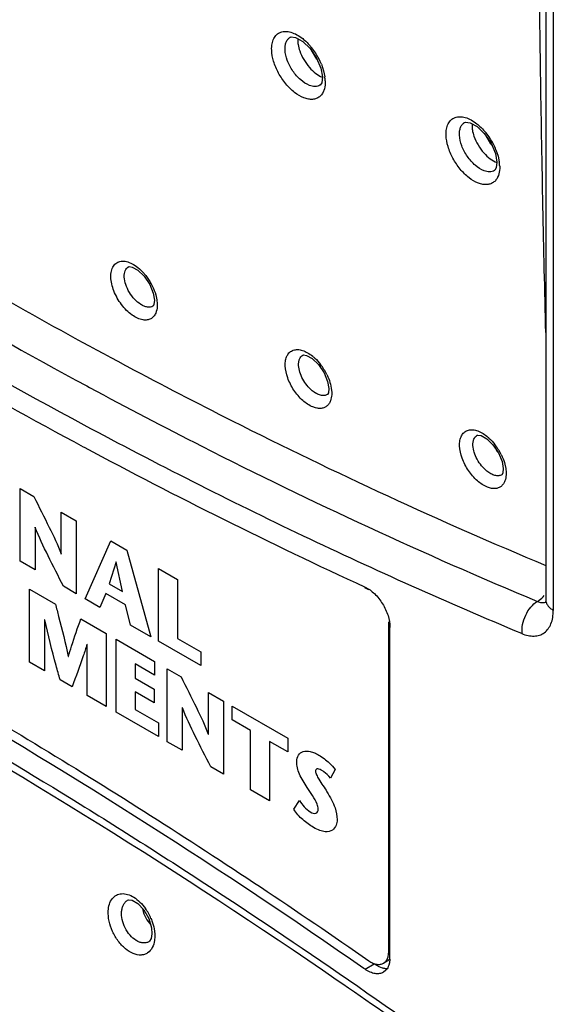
# Model space of a CAD drawing. Header units: inches. Extents: x 0 to 34, y 0 to 22.
# Tile 27 of 164: x 15.208 to 15.487, y 18.26 to 18.774. Entities that reach past the tile are written whole.
import ezdxf

# ---------------------------------------------------------------- set-up
doc = ezdxf.new("R2010")
doc.units = ezdxf.units.IN
doc.header["$LTSCALE"] = 1.87
doc.header["$MEASUREMENT"] = 0
doc.layers.get('0').update_dxf_attribs({"linetype": 'CONTINUOUS'})
doc.layers.add('DATUMCURVES', color=7, linetype='CONTINUOUS')

msp = doc.modelspace()

# ---------------------------------------------------------------- linework, layer by layer
at = {"color": 7, "linetype": 'CONTINUOUS'}
for p, q in [((15.4867256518, 19.0721102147), (15.4867256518, 18.4656522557)), ((15.4828204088, 18.881241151), (15.4828204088, 18.4710959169)), ((15.3491113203, 18.7651936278), (15.349221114, 18.7652559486)), ((15.3519699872, 18.7651052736), (15.3556469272, 18.7630675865)), ((15.3531461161, 18.7644865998), (15.3531198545, 18.7623776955)), ((15.3556469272, 18.7630675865), (15.3595508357, 18.7593251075)), ((15.3629655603, 18.7538313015), (15.3596022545, 18.7596321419)), ((15.3595508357, 18.7593251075), (15.3629508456, 18.7543302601)), ((15.3629508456, 18.7543302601), (15.3651848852, 18.7489710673)), ((15.3633430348, 18.7533894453), (15.3629655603, 18.7538313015)), ((15.3654043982, 18.7511891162), (15.366603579, 18.7476688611)), ((15.3651848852, 18.7489710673), (15.3659526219, 18.7444809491)), ((15.366603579, 18.7476688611), (15.3672399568, 18.7445847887)), ((15.3648505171, 18.7402350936), (15.3646729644, 18.7401160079)), ((15.3647280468, 18.740148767), (15.3646752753, 18.7401172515)), ((15.4403277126, 18.7206173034), (15.4404358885, 18.7206786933)), ((15.4431957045, 18.7205308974), (15.4468769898, 18.7184963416)), ((15.4443025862, 18.719952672), (15.4442682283, 18.7177634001)), ((15.4468769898, 18.7184963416), (15.4507864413, 18.714757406)), ((15.4541181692, 18.7092471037), (15.4507528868, 18.7150394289)), ((15.4507864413, 18.714757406), (15.4541929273, 18.7097642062)), ((15.4546862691, 18.7085833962), (15.4541181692, 18.7092471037)), ((15.4541929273, 18.7097642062), (15.4564312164, 18.7044068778)), ((15.4564312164, 18.7044068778), (15.4572005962, 18.6999214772)), ((15.4567434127, 18.7063978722), (15.4578441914, 18.7031386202)), ((15.4578441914, 18.7031386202), (15.4584908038, 18.700026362)), ((15.4560983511, 18.6956776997), (15.4559202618, 18.6955583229)), ((15.4559758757, 18.6955914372), (15.4559223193, 18.6955594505)), ((15.2645348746, 18.6452581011), (15.2646143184, 18.6453030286)), ((15.2756560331, 18.6359877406), (15.2775135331, 18.6314744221)), ((15.2775135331, 18.6314744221), (15.2781271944, 18.6278357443)), ((15.2787968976, 18.6306446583), (15.2793925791, 18.6279494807)), ((15.2793925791, 18.6279494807), (15.2795972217, 18.625800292)), ((15.2774480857, 18.6247166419), (15.2773341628, 18.6246380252)), ((15.2773897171, 18.624670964), (15.2773369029, 18.6246395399)), ((15.2589773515, 18.595815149), (15.2629306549, 18.5937033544)), ((15.3557383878, 18.5990342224), (15.3558072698, 18.5990730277)), ((15.2629306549, 18.5937033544), (15.2637595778, 18.5932615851)), ((15.366822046, 18.5898686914), (15.3687080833, 18.5853563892)), ((15.3687080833, 18.5853563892), (15.3693512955, 18.5816215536)), ((15.2427236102, 18.5829512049), (15.2442164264, 18.5821471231)), ((15.370177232, 18.5838669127), (15.3706201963, 18.5817404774)), ((15.3706201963, 18.5817404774), (15.3708264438, 18.5795839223)), ((15.3686106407, 18.5784565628), (15.3685509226, 18.5784211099)), ((15.3686696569, 18.5785016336), (15.368553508, 18.5784229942)), ((15.4469225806, 18.5571357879), (15.4469909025, 18.5571742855)), ((15.2408313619, 18.5511881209), (15.2413062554, 18.5509338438)), ((15.458039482, 18.5479734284), (15.459925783, 18.5434683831)), ((15.459925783, 18.5434683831), (15.4605695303, 18.539740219)), ((15.4613902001, 18.5420140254), (15.4618421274, 18.5398602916)), ((15.4618421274, 18.5398602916), (15.4620499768, 18.5376997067)), ((15.4598273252, 18.5365759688), (15.4597674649, 18.5365404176)), ((15.459887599, 18.5366220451), (15.4597698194, 18.5365421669)), ((15.3903119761, 18.4764590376), (15.3881628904, 18.4774486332)), ((15.4828204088, 18.4710959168), (15.4826986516, 18.469578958)), ((15.4006943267, 18.287292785), (15.4006943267, 18.4596340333)), ((15.4012835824, 18.2840889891), (15.4012835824, 18.4567646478)), ((15.2640050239, 18.3140854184), (15.2641087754, 18.3141440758)), ((15.2694597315, 18.3123532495), (15.2726073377, 18.309026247)), ((15.2741629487, 18.303842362), (15.2761498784, 18.3012258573)), ((15.2766099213, 18.2997639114), (15.276814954, 18.2965762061)), ((15.2779405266, 18.2992628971), (15.2782743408, 18.2966117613)), ((15.2782743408, 18.2966117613), (15.2782892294, 18.2945352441)), ((15.2752406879, 18.29248682), (15.2751813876, 18.2924514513)), ((15.2754636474, 18.2926502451), (15.2751847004, 18.2924540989)), ((15.4003305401, 18.2845079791), (15.4006943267, 18.287292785)), ((15.4006943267, 18.287292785), (15.4012835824, 18.2876330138)), ((15.3883023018, 18.2780466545), (15.3930246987, 18.2808581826)), ((15.3930246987, 18.2808581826), (15.395466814, 18.2794561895)), ((15.3979308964, 18.2811883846), (15.3992672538, 18.2823581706)), ((15.3979332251, 18.2811896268), (15.4002902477, 18.2825505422)), ((15.3992672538, 18.2823581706), (15.3996061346, 18.2828438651)), ((15.3996061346, 18.2828438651), (15.4003305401, 18.2845079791)), ((15.4012559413, 18.2833000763), (15.400287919, 18.2825492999)), ((15.4010269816, 18.2814129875), (15.4007083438, 18.2802216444)), ((15.4012644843, 18.2833272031), (15.4010269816, 18.2814129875)), ((15.3883023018, 18.2780466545), (15.3876872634, 18.278474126)), ((15.395466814, 18.2794561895), (15.3971888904, 18.2788283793)), ((15.3990407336, 18.2773980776), (15.3979333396, 18.2765199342))]:
    msp.add_line(p, q, dxfattribs=at)
for points in [[(15.349113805, 18.7651948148), (15.3496214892, 18.7653976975), (15.3519699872, 18.7651052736)], [(15.3659527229, 18.7444769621), (15.3655900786, 18.7414586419), (15.3648505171, 18.7402350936)], [(15.4403299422, 18.72061839), (15.440840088, 18.7208220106), (15.4431957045, 18.7205308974)], [(15.4572006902, 18.6999175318), (15.4568388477, 18.6969012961), (15.4560983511, 18.6956776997)], [(15.2645377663, 18.6452595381), (15.2648192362, 18.6453651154), (15.2665309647, 18.6450975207), (15.2695123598, 18.6434107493)], [(15.2695123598, 18.6434107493), (15.2727864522, 18.6402426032), (15.2756560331, 18.6359877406)], [(15.2781273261, 18.6278324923), (15.2778801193, 18.6255459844), (15.2774480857, 18.6247166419)], [(15.3557357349, 18.599032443), (15.3560155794, 18.599137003), (15.3577092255, 18.5988800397), (15.3606690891, 18.5972264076)], [(15.3606690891, 18.5972264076), (15.363937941, 18.5940969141), (15.366822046, 18.5898686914)], [(15.3693513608, 18.5816195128), (15.3691031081, 18.5793284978), (15.3686696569, 18.5785016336)], [(15.4469201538, 18.5571341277), (15.4472046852, 18.5572403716), (15.4489106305, 18.5569829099), (15.4518797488, 18.5553269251)], [(15.4518797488, 18.5553269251), (15.4551537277, 18.5521973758), (15.458039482, 18.5479734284)], [(15.4605696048, 18.5397381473), (15.4603220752, 18.5374501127), (15.459887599, 18.5366220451)], [(15.2640062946, 18.3140853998), (15.2645199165, 18.3142979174), (15.266483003, 18.3140777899), (15.2694597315, 18.3123532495)], [(15.2726073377, 18.309026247), (15.2751787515, 18.3045418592), (15.2766099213, 18.2997639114)], [(15.276814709, 18.2965723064), (15.2763804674, 18.2941656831), (15.2754636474, 18.2926502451)]]:
    msp.add_lwpolyline(points, dxfattribs=at)
for centre, radius, start, end in [((15.3346945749, 18.7391492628), 0.0329002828, 38.6658521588, 41.8369543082), ((15.332890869, 18.7377372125), 0.0351908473, 27.0876707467, 38.626155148), ((15.334173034, 18.738387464), 0.0337532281, 22.2885920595, 27.0960092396), ((15.3461476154, 18.7416437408), 0.0212963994, 5.0781891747, 7.937957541), ((15.3483485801, 18.7418364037), 0.0190870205, 1.8222618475, 5.0869305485), ((15.4260788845, 18.6946588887), 0.0327374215, 38.9318632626, 42.296505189), ((15.424190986, 18.6931657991), 0.0351442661, 27.2686443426, 38.8912977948), ((15.4254899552, 18.693825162), 0.0336875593, 21.9140461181, 27.28404204), ((15.4374487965, 18.6970765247), 0.0212477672, 5.0504277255, 7.9801755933), ((15.4396520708, 18.6972690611), 0.0190360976, 1.8437860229, 5.0569617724), ((16.6508932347, 21.19359413), 2.9471826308, 239.1756665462, 241.8171501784), ((15.3408903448, 18.5754943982), 0.0305047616, 26.126823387, 37.6398276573), ((16.5301648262, 20.9571053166), 2.7296185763, 241.8244047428, 245.2712365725), ((15.4761560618, 18.5623840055), 0.0231864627, 209.919152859, 217.3104591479), ((15.4321504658, 18.5335950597), 0.0304717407, 26.3340339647, 37.9494919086), ((15.481487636, 18.4743615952), 0.0046419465, 284.4280031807, 292.3890921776), ((15.2508471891, 18.2938090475), 0.027654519, 23.1104133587, 35.4806457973), ((15.3862799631, 18.2840839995), 0.0150036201, 357.1087211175, 0.0190541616), ((13.3731135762, 15.3621461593), 3.531451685, 53.6109727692, 55.4926294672)]:
    msp.add_arc(centre, radius, start, end, dxfattribs=at)
for points, knots in [([(15.4828041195, 18.6108093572), (15.4817163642, 18.6546959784), (15.4799041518, 18.742207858), (15.4789808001, 18.8297359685), (15.4788964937, 18.8733655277)], [0, 0, 0, 0, 0.5015449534, 1, 1, 1, 1]), ([(15.241315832, 18.562505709), (15.1741412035, 18.5984431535), (15.0744500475, 18.6570649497), (14.9447213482, 18.7430184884), (14.8800447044, 18.7891461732), (14.8477936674, 18.8129755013)], [0, 0, 0, 0, 0.4895997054, 0.7422975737, 1, 1, 1, 1]), ([(14.8840662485, 18.8095285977), (14.9424291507, 18.7672064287), (15.0595168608, 18.687587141), (15.1816370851, 18.6158780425), (15.2427236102, 18.5829512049)], [0, 0, 0, 0, 0.5095323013, 1, 1, 1, 1]), ([(15.3394304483, 18.7585327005), (15.3393949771, 18.7596243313), (15.3395121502, 18.7616881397), (15.3403706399, 18.7644944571), (15.3419279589, 18.7666690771), (15.3441329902, 18.7680094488), (15.3467847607, 18.768403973), (15.349691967, 18.767894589), (15.3527341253, 18.7665619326), (15.354676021, 18.7652399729), (15.3556449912, 18.7644720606)], [0, 0, 0, 0, 0.1389972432, 0.2608409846, 0.3688583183, 0.4717637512, 0.5802458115, 0.7026393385, 0.8426571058, 1, 1, 1, 1]), ([(15.3464293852, 18.7586472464), (15.3463979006, 18.7593697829), (15.346447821, 18.7607436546), (15.3469196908, 18.7626415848), (15.3477960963, 18.7641833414), (15.3486516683, 18.7649240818), (15.3491112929, 18.765193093)], [0, 0, 0, 0, 0.2927758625, 0.5529478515, 0.7844076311, 1, 1, 1, 1]), ([(15.3531198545, 18.7623776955), (15.3531467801, 18.7620337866), (15.3533208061, 18.7605665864), (15.3537012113, 18.7591279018), (15.354073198, 18.7580593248)], [0, 0, 0, 0, 0.233644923, 1, 1, 1, 1]), ([(15.3556449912, 18.7644720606), (15.3559558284, 18.764225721), (15.3572147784, 18.7631782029), (15.358379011, 18.7620184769), (15.3592067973, 18.7610941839)], [0, 0, 0, 0, 0.2422221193, 1, 1, 1, 1]), ([(15.3667257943, 18.7374476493), (15.3664836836, 18.7367834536), (15.3658730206, 18.7355483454), (15.3645052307, 18.7340491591), (15.3627691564, 18.7330741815), (15.3607527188, 18.7326606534), (15.3585382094, 18.7328099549), (15.3552520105, 18.7337644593), (15.3510710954, 18.7363286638), (15.3465856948, 18.7408044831), (15.3428531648, 18.7463589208), (15.3402951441, 18.752358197), (15.3394944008, 18.756545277), (15.3394304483, 18.7585327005)], [0, 0, 0, 0, 0.0480808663, 0.0925467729, 0.1359831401, 0.1812141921, 0.2305881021, 0.2854727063, 0.4125724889, 0.5588425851, 0.7138196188, 0.8647613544, 1, 1, 1, 1]), ([(15.3591323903, 18.7400648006), (15.3574735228, 18.7407064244), (15.3542140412, 18.7429111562), (15.3503048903, 18.7474516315), (15.3474644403, 18.7528377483), (15.3465107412, 18.7567745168), (15.3464293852, 18.7586472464)], [0, 0, 0, 0, 0.2274371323, 0.4915545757, 0.7603042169, 1, 1, 1, 1]), ([(15.354073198, 18.7580593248), (15.354617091, 18.7564969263), (15.3560799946, 18.7534433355), (15.3580670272, 18.7507071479), (15.3591974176, 18.7494287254)], [0, 0, 0, 0, 0.4922429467, 1, 1, 1, 1]), ([(15.3591974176, 18.7494287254), (15.3602037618, 18.7482905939), (15.3622735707, 18.7463157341), (15.364729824, 18.7448076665), (15.36595693, 18.7443071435)], [0, 0, 0, 0, 0.5340965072, 1, 1, 1, 1]), ([(14.9298967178, 18.7424750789), (14.980707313, 18.7071519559), (15.0825382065, 18.6403111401), (15.1880660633, 18.5794472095), (15.2408313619, 18.5511881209)], [0, 0, 0, 0, 0.5083226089, 1, 1, 1, 1]), ([(15.3646752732, 18.7401178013), (15.3643084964, 18.739902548), (15.3634854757, 18.7395670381), (15.3615782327, 18.7393395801), (15.3600915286, 18.739693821), (15.3591323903, 18.7400648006)], [0, 0, 0, 0, 0.2234045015, 0.4597725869, 1, 1, 1, 1]), ([(15.3674259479, 18.7424433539), (15.3674402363, 18.7419884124), (15.3674286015, 18.7403029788), (15.3671476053, 18.738604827), (15.3667257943, 18.7374476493)], [0, 0, 0, 0, 0.2698358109, 1, 1, 1, 1]), ([(15.4306489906, 18.7139511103), (15.4306132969, 18.7150376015), (15.4307287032, 18.717092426), (15.4315784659, 18.7198884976), (15.4331204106, 18.7220603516), (15.4353051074, 18.7234098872), (15.437937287, 18.7238247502), (15.4408275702, 18.7233436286), (15.4438558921, 18.7220448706), (15.4457916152, 18.7207475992), (15.4467582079, 18.7199927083)], [0, 0, 0, 0, 0.1391663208, 0.2612571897, 0.3695429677, 0.4726276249, 0.5810992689, 0.7032902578, 0.8429922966, 1, 1, 1, 1]), ([(15.4376435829, 18.7140696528), (15.4376117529, 18.7147922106), (15.4376612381, 18.7161662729), (15.4381333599, 18.7180646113), (15.4390108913, 18.7196068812), (15.4398675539, 18.7203476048), (15.4403277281, 18.7206167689)], [0, 0, 0, 0, 0.2926775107, 0.5527891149, 0.7842676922, 1, 1, 1, 1]), ([(15.4467582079, 18.7199927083), (15.4470662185, 18.7197521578), (15.4483144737, 18.718728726), (15.4494706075, 18.7175945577), (15.4502938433, 18.7166901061)], [0, 0, 0, 0, 0.242166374, 1, 1, 1, 1]), ([(15.4579842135, 18.6929002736), (15.4577428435, 18.6922350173), (15.457133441, 18.6909976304), (15.4557665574, 18.6894947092), (15.4540305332, 18.6885153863), (15.4520128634, 18.6880977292), (15.4497961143, 18.6882428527), (15.4465056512, 18.6891921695), (15.4423175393, 18.6917511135), (15.4378230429, 18.6962232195), (15.4340820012, 18.7017759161), (15.4315173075, 18.7077751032), (15.4307136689, 18.7119631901), (15.4306489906, 18.7139511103)], [0, 0, 0, 0, 0.048101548, 0.0925888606, 0.1360459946, 0.1812937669, 0.2306807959, 0.285574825, 0.4126854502, 0.5589518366, 0.7139062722, 0.8648100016, 1, 1, 1, 1]), ([(15.4504833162, 18.695460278), (15.4488130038, 18.6960829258), (15.4455212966, 18.6982714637), (15.4415706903, 18.702814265), (15.438694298, 18.708223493), (15.4377263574, 18.7121848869), (15.4376435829, 18.7140696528)], [0, 0, 0, 0, 0.2267757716, 0.4908794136, 0.7599948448, 1, 1, 1, 1]), ([(15.4442682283, 18.7177634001), (15.4442956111, 18.7174177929), (15.4444724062, 18.7159429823), (15.4448581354, 18.7144973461), (15.4452350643, 18.713424)], [0, 0, 0, 0, 0.2335721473, 1, 1, 1, 1]), ([(15.4452350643, 18.713424), (15.4457865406, 18.711853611), (15.4472688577, 18.7087869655), (15.4492806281, 18.7060438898), (15.4504245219, 18.7047645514)], [0, 0, 0, 0, 0.4923455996, 1, 1, 1, 1]), ([(15.4504245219, 18.7047645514), (15.4514354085, 18.7036339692), (15.4535122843, 18.7016747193), (15.4559734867, 18.7001852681), (15.4572012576, 18.6996945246)], [0, 0, 0, 0, 0.5342388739, 1, 1, 1, 1]), ([(15.4586783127, 18.6978815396), (15.458692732, 18.6974281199), (15.4586819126, 18.6957477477), (15.4584030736, 18.6940547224), (15.4579842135, 18.6929002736)], [0, 0, 0, 0, 0.2697504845, 1, 1, 1, 1]), ([(15.4559222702, 18.6955599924), (15.4555615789, 18.695348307), (15.4547542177, 18.6950164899), (15.4528862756, 18.6947795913), (15.4514265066, 18.6951086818), (15.4504833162, 18.695460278)], [0, 0, 0, 0, 0.2240500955, 0.460746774, 1, 1, 1, 1]), ([(15.2553392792, 18.6397672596), (15.255304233, 18.6408434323), (15.2554417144, 18.6428633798), (15.2564351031, 18.6455635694), (15.2582647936, 18.6474855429), (15.260769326, 18.6483318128), (15.2636195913, 18.6480887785), (15.2666334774, 18.6468832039), (15.2696715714, 18.6448202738), (15.271538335, 18.6430194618), (15.2724423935, 18.6420116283)], [0, 0, 0, 0, 0.131199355, 0.2439898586, 0.3439268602, 0.4434994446, 0.5551150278, 0.6854866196, 0.8350293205, 1, 1, 1, 1]), ([(15.2623414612, 18.6398812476), (15.2623139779, 18.6404748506), (15.2623526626, 18.6416039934), (15.2627354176, 18.6431646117), (15.2634540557, 18.6444317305), (15.2641574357, 18.6450385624), (15.2645350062, 18.6452582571)], [0, 0, 0, 0, 0.2928984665, 0.5533121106, 0.7846851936, 1, 1, 1, 1]), ([(15.2724423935, 18.6420116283), (15.2728203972, 18.6415902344), (15.2742999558, 18.6398343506), (15.2755769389, 18.6379085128), (15.2764083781, 18.6363920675)], [0, 0, 0, 0, 0.246607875, 1, 1, 1, 1]), ([(15.2721576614, 18.6174807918), (15.2711887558, 18.6176269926), (15.2691574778, 18.6182840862), (15.266256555, 18.6200082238), (15.2634278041, 18.6224441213), (15.2599491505, 18.6264768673), (15.2572770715, 18.631201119), (15.2557242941, 18.6361537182), (15.2553776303, 18.6385996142), (15.2553392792, 18.6397672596)], [0, 0, 0, 0, 0.0992569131, 0.2132223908, 0.3400200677, 0.475614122, 0.7515194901, 0.8816588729, 1, 1, 1, 1]), ([(15.2709582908, 18.6255486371), (15.2697791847, 18.6262888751), (15.2675502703, 18.6282212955), (15.2648946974, 18.6317783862), (15.2630211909, 18.6357390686), (15.2624033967, 18.6385477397), (15.2623414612, 18.6398812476)], [0, 0, 0, 0, 0.2422788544, 0.5068867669, 0.7676862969, 1, 1, 1, 1]), ([(15.2764083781, 18.6363920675), (15.2766644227, 18.6359250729), (15.2776141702, 18.6340778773), (15.2783731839, 18.6321298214), (15.2787968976, 18.6306446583)], [0, 0, 0, 0, 0.2564179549, 1, 1, 1, 1]), ([(15.2795972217, 18.625800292), (15.27961139, 18.6253507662), (15.2795913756, 18.623705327), (15.2792683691, 18.6220407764), (15.2787811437, 18.6209461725)], [0, 0, 0, 0, 0.2729238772, 1, 1, 1, 1]), ([(15.2773367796, 18.6246393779), (15.2769298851, 18.6244020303), (15.275968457, 18.6240752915), (15.2743667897, 18.6241018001), (15.2726461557, 18.6246036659), (15.2715249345, 18.6251929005), (15.2709582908, 18.6255486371)], [0, 0, 0, 0, 0.2095665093, 0.4398637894, 0.7023489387, 1, 1, 1, 1]), ([(15.2787811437, 18.6209461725), (15.2785032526, 18.6203218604), (15.2777937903, 18.6191741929), (15.2762079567, 18.6179243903), (15.2742488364, 18.6173339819), (15.272862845, 18.6173743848), (15.2721576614, 18.6174807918)], [0, 0, 0, 0, 0.2542137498, 0.4922575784, 0.7347004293, 1, 1, 1, 1]), ([(15.3465333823, 18.5935312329), (15.3465024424, 18.5944904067), (15.3466063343, 18.5963023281), (15.3473709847, 18.5987629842), (15.3487642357, 18.6006558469), (15.3507320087, 18.6017958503), (15.3530869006, 18.6020891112), (15.3556592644, 18.601580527), (15.3583427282, 18.6003432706), (15.3600503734, 18.5991371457), (15.3609006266, 18.5984394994)], [0, 0, 0, 0, 0.138191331, 0.2590952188, 0.3662310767, 0.4686851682, 0.5773651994, 0.7005361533, 0.8416252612, 1, 1, 1, 1]), ([(15.3535304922, 18.5936488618), (15.353502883, 18.5942443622), (15.3535410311, 18.5953764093), (15.3539272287, 18.5969402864), (15.3546508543, 18.5982087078), (15.3553585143, 18.5988148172), (15.3557383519, 18.5990337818)], [0, 0, 0, 0, 0.2930647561, 0.5532253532, 0.7844654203, 1, 1, 1, 1]), ([(15.3609006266, 18.5984394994), (15.3612726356, 18.59813426), (15.3627753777, 18.5968175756), (15.3641198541, 18.5953236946), (15.3650460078, 18.5941235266)], [0, 0, 0, 0, 0.2409442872, 1, 1, 1, 1]), ([(15.2637595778, 18.5932615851), (15.281963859, 18.5835636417), (15.3537600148, 18.5463272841), (15.4272412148, 18.512316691), (15.4828353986, 18.4890916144)], [0, 0, 0, 0, 0.2550341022, 1, 1, 1, 1]), ([(15.3608895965, 18.5719656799), (15.3589846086, 18.572745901), (15.3552635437, 18.5753362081), (15.3508269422, 18.5806162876), (15.3476403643, 18.5868435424), (15.3466044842, 18.591376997), (15.3465333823, 18.5935312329)], [0, 0, 0, 0, 0.2287650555, 0.492604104, 0.7604737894, 1, 1, 1, 1]), ([(15.3606857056, 18.5803921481), (15.3596808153, 18.5812109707), (15.3578154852, 18.5831306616), (15.3556073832, 18.5864531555), (15.3540808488, 18.5900064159), (15.3535852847, 18.592475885), (15.3535304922, 18.5936488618)], [0, 0, 0, 0, 0.2520341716, 0.516191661, 0.7716862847, 1, 1, 1, 1]), ([(15.3682781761, 18.5889274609), (15.3684821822, 18.5885113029), (15.3692374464, 18.5868736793), (15.3698401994, 18.5851637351), (15.370177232, 18.5838669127)], [0, 0, 0, 0, 0.257002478, 1, 1, 1, 1]), ([(15.2442164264, 18.5821471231), (15.2636719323, 18.5716752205), (15.3403392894, 18.5315571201), (15.4189312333, 18.4950873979), (15.4784235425, 18.4703418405)], [0, 0, 0, 0, 0.2553471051, 1, 1, 1, 1]), ([(15.3685509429, 18.5784215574), (15.3680559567, 18.5781345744), (15.3668388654, 18.5777787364), (15.3648344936, 18.5780168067), (15.3627118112, 18.5789073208), (15.3613610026, 18.5798418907), (15.3606857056, 18.5803921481)], [0, 0, 0, 0, 0.200511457, 0.4281462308, 0.6947288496, 1, 1, 1, 1]), ([(15.3708264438, 18.5795839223), (15.3708390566, 18.5791831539), (15.3708281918, 18.5777000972), (15.3705770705, 18.5762050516), (15.3701985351, 18.5751898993)], [0, 0, 0, 0, 0.2701208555, 1, 1, 1, 1]), ([(15.3701985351, 18.5751898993), (15.3699831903, 18.57461239), (15.3694407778, 18.5735400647), (15.3686129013, 18.5726601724), (15.3681597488, 18.5723132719)], [0, 0, 0, 0, 0.5192336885, 1, 1, 1, 1]), ([(15.3681597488, 18.5723132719), (15.3677100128, 18.5719689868), (15.3666670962, 18.5714109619), (15.3648606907, 18.5710879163), (15.3628816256, 18.5712728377), (15.3615607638, 18.5716907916), (15.3608895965, 18.5719656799)], [0, 0, 0, 0, 0.2234082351, 0.4573050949, 0.713918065, 1, 1, 1, 1]), ([(14.853846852, 18.5645070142), (14.8796140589, 18.5537063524), (14.9312530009, 18.5309821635), (15.0348594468, 18.4812800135), (15.1378406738, 18.4256073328), (15.239963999, 18.3644269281), (15.3436392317, 18.2981695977), (15.4199415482, 18.2448860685), (15.4701952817, 18.2077544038)], [0, 0, 0, 0, 0.1174301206, 0.2370706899, 0.4829142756, 0.6090921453, 0.7373785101, 1, 1, 1, 1]), ([(15.4701949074, 18.4535221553), (15.4317066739, 18.4695290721), (15.3545323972, 18.5041052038), (15.2790907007, 18.5422967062), (15.241315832, 18.562505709)], [0, 0, 0, 0, 0.493157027, 1, 1, 1, 1]), ([(15.4377203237, 18.5516268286), (15.4376892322, 18.552580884), (15.4377915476, 18.5543839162), (15.4385476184, 18.5568344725), (15.4399253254, 18.5587250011), (15.4418725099, 18.5598752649), (15.4442078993, 18.5601902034), (15.4467636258, 18.5597112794), (15.4494337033, 18.55850921), (15.4511355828, 18.5573285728), (15.4519837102, 18.5566443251)], [0, 0, 0, 0, 0.13838983, 0.2595880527, 0.3670432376, 0.4697077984, 0.578370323, 0.7012969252, 0.8420136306, 1, 1, 1, 1]), ([(15.4447121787, 18.5517487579), (15.4446843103, 18.5523442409), (15.444722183, 18.5534764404), (15.445108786, 18.5550407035), (15.4458335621, 18.5563097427), (15.4465422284, 18.5569160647), (15.4469225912, 18.5571353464)], [0, 0, 0, 0, 0.2929124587, 0.5529946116, 0.7842741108, 1, 1, 1, 1]), ([(15.4519837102, 18.5566443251), (15.4523597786, 18.5563409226), (15.4538804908, 18.5550292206), (15.4552412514, 18.5535357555), (15.4561790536, 18.5523341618)], [0, 0, 0, 0, 0.2407041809, 1, 1, 1, 1]), ([(15.3737242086, 18.2722506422), (15.2918174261, 18.3285321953), (15.127785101, 18.4310705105), (14.9542784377, 18.5168588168), (14.8679713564, 18.5534859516)], [0, 0, 0, 0, 0.5145551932, 1, 1, 1, 1]), ([(15.4522559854, 18.5300131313), (15.4503351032, 18.5307687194), (15.4465706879, 18.5333392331), (15.4420792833, 18.5386256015), (15.4388460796, 18.5448872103), (15.4377926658, 18.5494556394), (15.4377203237, 18.5516268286)], [0, 0, 0, 0, 0.227961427, 0.4917735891, 0.7600838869, 1, 1, 1, 1]), ([(15.4519743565, 18.5384305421), (15.4509564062, 18.5392450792), (15.4490647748, 18.5411650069), (15.446823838, 18.5445007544), (15.4452724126, 18.5480772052), (15.4447679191, 18.5505664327), (15.4447121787, 18.5517487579)], [0, 0, 0, 0, 0.2516197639, 0.5158279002, 0.7715566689, 1, 1, 1, 1]), ([(14.9326010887, 18.5467335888), (14.9711324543, 18.5290124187), (15.0483548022, 18.4911571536), (15.1629088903, 18.4282809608), (15.2774531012, 18.3587089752), (15.3527373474, 18.3085661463), (15.3903119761, 18.2824570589)], [0, 0, 0, 0, 0.2404415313, 0.4873523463, 0.7406001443, 1, 1, 1, 1]), ([(15.4594599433, 18.5471124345), (15.4596672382, 18.5466934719), (15.4604347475, 18.5450444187), (15.4610475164, 18.5433213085), (15.4613902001, 18.5420140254)], [0, 0, 0, 0, 0.2569920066, 1, 1, 1, 1]), ([(15.3876872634, 18.278474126), (15.3135239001, 18.3300082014), (15.1648845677, 18.424962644), (15.0084548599, 18.5065974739), (14.9304582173, 18.542466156)], [0, 0, 0, 0, 0.5126631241, 1, 1, 1, 1]), ([(15.4597674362, 18.5365408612), (15.4592768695, 18.5362562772), (15.4580739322, 18.5359001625), (15.4560902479, 18.5361210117), (15.4539866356, 18.5369829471), (15.4526454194, 18.5378935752), (15.4519743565, 18.5384305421)], [0, 0, 0, 0, 0.2010951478, 0.4289362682, 0.6952553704, 1, 1, 1, 1]), ([(15.4614273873, 18.5333190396), (15.4612157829, 18.5327488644), (15.4606840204, 18.5316892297), (15.4598749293, 18.5308143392), (15.4594315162, 18.5304667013)], [0, 0, 0, 0, 0.5190899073, 1, 1, 1, 1]), ([(15.4620499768, 18.5376997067), (15.4620626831, 18.5373003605), (15.4620524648, 18.5358219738), (15.4618032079, 18.5343317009), (15.4614273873, 18.5333190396)], [0, 0, 0, 0, 0.2700201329, 1, 1, 1, 1]), ([(15.4594315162, 18.5304667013), (15.4589894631, 18.5301201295), (15.4579647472, 18.5295536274), (15.4561837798, 18.5292064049), (15.4542285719, 18.5293585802), (15.4529207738, 18.5297516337), (15.4522559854, 18.5300131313)], [0, 0, 0, 0, 0.2243152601, 0.4584755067, 0.7147230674, 1, 1, 1, 1]), ([(15.3883023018, 18.4777974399), (15.3901019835, 18.476970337), (15.3935719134, 18.4743853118), (15.3976371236, 18.4692168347), (15.4004593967, 18.4631833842), (15.4012835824, 18.4588297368), (15.4012835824, 18.4567646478)], [0, 0, 0, 0, 0.230650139, 0.4932117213, 0.7595161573, 1, 1, 1, 1]), ([(15.4784235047, 18.4703421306), (15.4787472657, 18.470527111), (15.4800602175, 18.4713839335), (15.4811852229, 18.4725052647), (15.4819456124, 18.4734232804)], [0, 0, 0, 0, 0.2382746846, 1, 1, 1, 1]), ([(15.4704811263, 18.4534689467), (15.470302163, 18.4550498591), (15.4704985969, 18.4583975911), (15.4720663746, 18.4631703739), (15.4746995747, 18.4673662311), (15.4771211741, 18.4695573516), (15.4784235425, 18.4703418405)], [0, 0, 0, 0, 0.2448832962, 0.5074816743, 0.7659862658, 1, 1, 1, 1]), ([(15.4784235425, 18.4703418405), (15.4791292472, 18.4700483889), (15.4805244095, 18.4696396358), (15.4819953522, 18.4696987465), (15.4826442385, 18.4698660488)], [0, 0, 0, 0, 0.5328288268, 1, 1, 1, 1]), ([(15.4828204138, 18.4710959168), (15.4828203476, 18.4705883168), (15.4830085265, 18.4695298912), (15.4838104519, 18.4680531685), (15.4850816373, 18.4667220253), (15.486141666, 18.4659894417), (15.4867256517, 18.4656522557)], [0, 0, 0, 0, 0.2176753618, 0.450953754, 0.7108213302, 1, 1, 1, 1]), ([(15.4701949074, 18.4535221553), (15.4712647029, 18.4530772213), (15.4733846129, 18.4523969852), (15.4765728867, 18.4520727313), (15.4795250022, 18.4525377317), (15.482103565, 18.4538510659), (15.4841720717, 18.4559452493), (15.4856619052, 18.4587044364), (15.4865476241, 18.4620144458), (15.4867256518, 18.4644019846), (15.4867256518, 18.4656522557)], [0, 0, 0, 0, 0.1370013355, 0.2614039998, 0.3757510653, 0.485488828, 0.5976657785, 0.7184709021, 0.8521629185, 1, 1, 1, 1]), ([(15.2539610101, 18.308516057), (15.2540253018, 18.3097222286), (15.2543910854, 18.31198772), (15.2558284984, 18.3149402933), (15.258122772, 18.3169633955), (15.261062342, 18.3177622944), (15.2642849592, 18.3173036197), (15.267553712, 18.3157386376), (15.2706905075, 18.3132084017), (15.2725160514, 18.3110510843), (15.2733665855, 18.3098605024)], [0, 0, 0, 0, 0.1310288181, 0.2458876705, 0.3495255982, 0.4525832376, 0.5658488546, 0.6953078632, 0.8412772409, 1, 1, 1, 1]), ([(15.260955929, 18.3082274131), (15.2610037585, 18.3088718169), (15.2611962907, 18.3101021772), (15.2618139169, 18.3117841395), (15.2627432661, 18.3131554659), (15.2635675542, 18.3138309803), (15.2640056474, 18.3140853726)], [0, 0, 0, 0, 0.2828775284, 0.541789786, 0.7782261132, 1, 1, 1, 1]), ([(15.2770168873, 18.2894126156), (15.2764414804, 18.2882988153), (15.2751950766, 18.2867832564), (15.2729390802, 18.2857046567), (15.2703616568, 18.2852630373), (15.2667243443, 18.2860823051), (15.262628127, 18.2887406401), (15.2589423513, 18.2927537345), (15.2560451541, 18.2977079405), (15.2542389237, 18.3030637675), (15.2538672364, 18.30676425), (15.2539610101, 18.308516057)], [0, 0, 0, 0, 0.0971251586, 0.1436362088, 0.1914390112, 0.2972671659, 0.4226620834, 0.564966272, 0.7156826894, 0.8640866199, 1, 1, 1, 1]), ([(15.2685010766, 18.2930995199), (15.267320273, 18.2938343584), (15.265121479, 18.2958308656), (15.2626717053, 18.2995940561), (15.2611399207, 18.303837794), (15.2608513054, 18.3068189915), (15.260955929, 18.3082274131)], [0, 0, 0, 0, 0.2371621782, 0.4975259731, 0.7591687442, 1, 1, 1, 1]), ([(15.2718361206, 18.309762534), (15.2719384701, 18.3092458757), (15.2724485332, 18.3071801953), (15.2733251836, 18.3052053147), (15.2741629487, 18.303842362)], [0, 0, 0, 0, 0.2476786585, 1, 1, 1, 1]), ([(15.2762824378, 18.3046635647), (15.2764714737, 18.3042215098), (15.2771669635, 18.3024691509), (15.2776816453, 18.3006432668), (15.2779405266, 18.2992628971)], [0, 0, 0, 0, 0.2550255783, 1, 1, 1, 1]), ([(15.2751816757, 18.2924515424), (15.2747272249, 18.2921850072), (15.2736965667, 18.2917953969), (15.2719919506, 18.2917302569), (15.2702071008, 18.2921722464), (15.2690661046, 18.2927478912), (15.2685010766, 18.2930995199)], [0, 0, 0, 0, 0.2245247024, 0.4596339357, 0.7163824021, 1, 1, 1, 1]), ([(15.2782892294, 18.2945352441), (15.2782647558, 18.2940616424), (15.2780972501, 18.2923047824), (15.277609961, 18.290560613), (15.2770168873, 18.2894126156)], [0, 0, 0, 0, 0.2684781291, 1, 1, 1, 1]), ([(15.3903119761, 18.2824570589), (15.3909677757, 18.2820013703), (15.392279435, 18.2812396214), (15.3943269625, 18.2805775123), (15.3962637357, 18.2805096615), (15.3974333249, 18.2809012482), (15.3979308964, 18.2811883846)], [0, 0, 0, 0, 0.2951270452, 0.5567172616, 0.7876924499, 1, 1, 1, 1]), ([(15.3979333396, 18.2765199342), (15.3973118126, 18.2761432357), (15.3958415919, 18.275618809), (15.3933903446, 18.2756796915), (15.3907949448, 18.27650515), (15.3891334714, 18.2774688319), (15.3883023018, 18.2780466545)], [0, 0, 0, 0, 0.2122925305, 0.4429419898, 0.7043080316, 1, 1, 1, 1]), ([(15.3971888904, 18.2788283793), (15.3974171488, 18.2787658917), (15.3982911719, 18.2785587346), (15.3991992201, 18.2784805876), (15.399859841, 18.27851934)], [0, 0, 0, 0, 0.2634166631, 1, 1, 1, 1]), ([(15.4007083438, 18.2802216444), (15.4006154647, 18.2799447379), (15.4002189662, 18.2789211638), (15.3996062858, 18.2779725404), (15.3990407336, 18.2773980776)], [0, 0, 0, 0, 0.2659503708, 1, 1, 1, 1])]:
    msp.add_open_spline(points, degree=3, knots=knots, dxfattribs=at)
at = {"layer": 'DATUMCURVES', "color": 40, "linetype": 'CONTINUOUS'}
for p, q in [((15.2078327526, 18.4913420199), (15.2078327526, 18.5293373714)), ((15.2078327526, 18.5293373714), (15.2150547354, 18.5251674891)), ((15.2293991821, 18.4950986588), (15.2293991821, 18.5168851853)), ((15.2293991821, 18.5168851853), (15.2372349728, 18.512360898)), ((15.2156652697, 18.50904916), (15.2156652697, 18.4868196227)), ((15.2157644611, 18.5089918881), (15.2156652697, 18.50904916)), ((15.2372349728, 18.512360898), (15.2372349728, 18.4743655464)), ((15.2418066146, 18.4717259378), (15.2552527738, 18.5019576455)), ((15.2552527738, 18.5019576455), (15.2636061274, 18.4971345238)), ((15.2636061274, 18.4971345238), (15.2761605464, 18.4518904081)), ((15.2293032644, 18.4951540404), (15.2293991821, 18.4950986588)), ((15.2156652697, 18.4868196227), (15.2078327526, 18.4913420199)), ((15.2580884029, 18.4909555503), (15.2544566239, 18.4794937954)), ((15.2581843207, 18.4909001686), (15.2580884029, 18.4909555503)), ((15.2613908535, 18.4754900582), (15.2581843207, 18.4909001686)), ((15.2802686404, 18.4495184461), (15.2802686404, 18.4875137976)), ((15.2802686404, 18.4875137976), (15.2902237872, 18.4817658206)), ((15.2902237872, 18.4817658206), (15.2902237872, 18.4508730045)), ((15.2128361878, 18.4385535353), (15.2128361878, 18.476703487)), ((15.2128361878, 18.476703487), (15.2263334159, 18.4689103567)), ((15.2372349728, 18.4743655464), (15.2305790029, 18.4782086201)), ((15.2544566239, 18.4794937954), (15.2613908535, 18.4754900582)), ((15.2496005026, 18.4672258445), (15.2418066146, 18.4717259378)), ((15.2527592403, 18.4744535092), (15.2496005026, 18.4672258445)), ((15.262995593, 18.4685431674), (15.2527592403, 18.4744535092)), ((15.2655948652, 18.4579909), (15.262995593, 18.4685431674)), ((15.239686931, 18.4612002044), (15.2528996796, 18.453571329)), ((15.2206716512, 18.4607253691), (15.2206716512, 18.434029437)), ((15.2207675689, 18.4606699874), (15.2206716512, 18.4607253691)), ((15.2761605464, 18.4518904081), (15.2655948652, 18.4579909)), ((15.2528996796, 18.453571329), (15.2528996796, 18.4154213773)), ((15.2902237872, 18.4508730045), (15.3023018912, 18.4438992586)), ((15.2429350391, 18.4478707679), (15.2428453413, 18.4479225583)), ((15.2429350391, 18.4211748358), (15.2429350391, 18.4478707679)), ((15.2580884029, 18.4124254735), (15.2580884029, 18.4505754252)), ((15.2580884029, 18.4505754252), (15.2781456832, 18.4389946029)), ((15.3023018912, 18.4367967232), (15.2802686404, 18.4495184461)), ((15.2330787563, 18.4415240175), (15.233174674, 18.4414686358)), ((15.3023018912, 18.4438992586), (15.3023018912, 18.4367967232)), ((15.2206716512, 18.434029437), (15.2128361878, 18.4385535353)), ((15.2680435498, 18.4376848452), (15.2680435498, 18.4301653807)), ((15.2781456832, 18.431852), (15.2680435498, 18.4376848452)), ((15.2781456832, 18.4389946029), (15.2781456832, 18.431852)), ((15.2680435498, 18.4301653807), (15.2779060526, 18.4244708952)), ((15.2847921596, 18.3970070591), (15.2847921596, 18.4351570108)), ((15.2847921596, 18.4351570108), (15.2920174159, 18.4309852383)), ((15.2350160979, 18.4257471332), (15.2287408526, 18.4293703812)), ((15.2528996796, 18.4154213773), (15.2429350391, 18.4211748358)), ((15.2680435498, 18.4230189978), (15.2680435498, 18.4138163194)), ((15.2779060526, 18.4173245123), (15.2680435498, 18.4230189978)), ((15.2779060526, 18.4244708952), (15.2779060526, 18.4173245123)), ((15.306358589, 18.400848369), (15.306358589, 18.4227048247)), ((15.306358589, 18.4227048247), (15.3141943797, 18.4181805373)), ((15.2926246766, 18.4148283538), (15.2926246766, 18.3924846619)), ((15.292723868, 18.4147710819), (15.2926246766, 18.4148283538)), ((15.3141943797, 18.4181805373), (15.3141943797, 18.3800305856)), ((15.3188138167, 18.4083707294), (15.3188138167, 18.4155133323)), ((15.3188138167, 18.4155133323), (15.3478323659, 18.3987583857)), ((15.280169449, 18.3996761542), (15.2580884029, 18.4124254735)), ((15.2680435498, 18.4138163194), (15.280169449, 18.4068149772)), ((15.280169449, 18.4068149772), (15.280169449, 18.3996761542)), ((15.3283502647, 18.4028645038), (15.3188138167, 18.4083707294)), ((15.3062626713, 18.4009037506), (15.306358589, 18.400848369)), ((15.3283502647, 18.3718571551), (15.3283502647, 18.4028645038)), ((15.2926246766, 18.3924846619), (15.2847921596, 18.3970070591)), ((15.3383021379, 18.397118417), (15.3383021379, 18.3661110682)), ((15.3478323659, 18.3916157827), (15.3383021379, 18.397118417)), ((15.3478323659, 18.3987583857), (15.3478323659, 18.3916157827)), ((15.3141943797, 18.3800305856), (15.3075384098, 18.3838736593)), ((15.3727041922, 18.3824820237), (15.3701530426, 18.3779637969)), ((15.3383021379, 18.3661110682), (15.3283502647, 18.3718571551)), ((15.3509459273, 18.361641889), (15.3539704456, 18.3662224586))]:
    msp.add_line(p, q, dxfattribs=at)
for points, knots in [([(15.2150547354, 18.5251674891), (15.2177474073, 18.5197966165), (15.2226869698, 18.5098824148), (15.2276137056, 18.4998301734), (15.2293032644, 18.4951540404)], [0, 0, 0, 0, 0.5405804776, 1, 1, 1, 1]), ([(15.2305790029, 18.4782086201), (15.2278718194, 18.4835394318), (15.2226833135, 18.4937008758), (15.2177011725, 18.5040152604), (15.2157644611, 18.5089918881)], [0, 0, 0, 0, 0.523302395, 1, 1, 1, 1]), ([(15.2263334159, 18.4689103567), (15.2269024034, 18.4667507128), (15.229319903, 18.457591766), (15.2315756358, 18.4484532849), (15.2330787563, 18.4415240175)], [0, 0, 0, 0, 0.2357964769, 1, 1, 1, 1]), ([(15.233174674, 18.4414686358), (15.2336853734, 18.4433194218), (15.2356670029, 18.450075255), (15.2379988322, 18.4565025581), (15.239686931, 18.4612002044)], [0, 0, 0, 0, 0.2706050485, 1, 1, 1, 1]), ([(15.2287408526, 18.4293703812), (15.228064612, 18.4318547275), (15.2252182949, 18.4423187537), (15.222554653, 18.4527621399), (15.2207675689, 18.4606699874)], [0, 0, 0, 0, 0.2373927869, 1, 1, 1, 1]), ([(15.2428453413, 18.4479225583), (15.2422306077, 18.4458674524), (15.2398313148, 18.4382726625), (15.237064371, 18.4310293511), (15.2350160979, 18.4257471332)], [0, 0, 0, 0, 0.2673819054, 1, 1, 1, 1]), ([(15.2920174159, 18.4309852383), (15.2947105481, 18.4256067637), (15.2996487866, 18.4156682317), (15.3045685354, 18.4055931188), (15.3062626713, 18.4009037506)], [0, 0, 0, 0, 0.5401826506, 1, 1, 1, 1]), ([(15.3075384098, 18.3838736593), (15.3048293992, 18.38922149), (15.2996389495, 18.3994217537), (15.2946598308, 18.4097751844), (15.292723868, 18.4147710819)], [0, 0, 0, 0, 0.523068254, 1, 1, 1, 1]), ([(15.352509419, 18.3864568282), (15.352509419, 18.3892594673), (15.35482002, 18.3923738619), (15.3589982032, 18.3921058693), (15.3618027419, 18.3912153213), (15.3642927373, 18.3899737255), (15.3669104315, 18.3882054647), (15.3698284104, 18.3857051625), (15.3717254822, 18.3837487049), (15.3727041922, 18.3824820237)], [0, 0, 0, 0, 0.2926921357, 0.4575914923, 0.5460669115, 0.6381329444, 0.75755026, 0.8610862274, 1, 1, 1, 1]), ([(15.3579822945, 18.3731125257), (15.3565551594, 18.3753794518), (15.3536299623, 18.3796260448), (15.352509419, 18.3845275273), (15.352509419, 18.3864568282)], [0, 0, 0, 0, 0.5316786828, 1, 1, 1, 1]), ([(15.3652907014, 18.3821887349), (15.3645344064, 18.3826254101), (15.3631124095, 18.3832213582), (15.3621106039, 18.3817300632), (15.3628720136, 18.3794286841), (15.3650291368, 18.3758748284), (15.3670098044, 18.3729886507), (15.3683597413, 18.3707638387)], [0, 0, 0, 0, 0.1781523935, 0.304163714, 0.4165233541, 0.5663363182, 1, 1, 1, 1]), ([(15.3701530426, 18.3779637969), (15.3691021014, 18.3793110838), (15.3674200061, 18.3808525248), (15.3657421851, 18.3819280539), (15.3652907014, 18.3821887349)], [0, 0, 0, 0, 0.7316812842, 1, 1, 1, 1]), ([(15.3637848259, 18.361859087), (15.3637848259, 18.3626071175), (15.3626957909, 18.3667397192), (15.3598020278, 18.3702298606), (15.3579822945, 18.3731125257)], [0, 0, 0, 0, 0.2115652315, 1, 1, 1, 1]), ([(15.3683597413, 18.3707638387), (15.3699835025, 18.3680772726), (15.3728300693, 18.3631826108), (15.373644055, 18.3581508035), (15.373644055, 18.3562734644)], [0, 0, 0, 0, 0.57730781, 1, 1, 1, 1]), ([(15.3539704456, 18.3662224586), (15.3547438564, 18.3650868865), (15.3564723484, 18.3627255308), (15.3594804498, 18.3600970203), (15.362710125, 18.3589560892), (15.3637848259, 18.3607205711), (15.3637848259, 18.361859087)], [0, 0, 0, 0, 0.2423436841, 0.5128538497, 0.755383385, 1, 1, 1, 1]), ([(15.373644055, 18.3562734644), (15.373644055, 18.3551950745), (15.3731656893, 18.3529629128), (15.3712388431, 18.3503025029), (15.3680421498, 18.3496300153), (15.3645453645, 18.3505032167), (15.3614955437, 18.3519963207), (15.3584606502, 18.3539572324), (15.3548676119, 18.3568079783), (15.3523149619, 18.3595859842), (15.3509459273, 18.361641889)], [0, 0, 0, 0, 0.0988606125, 0.2303705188, 0.3929626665, 0.4934429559, 0.6129699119, 0.7148598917, 0.8143694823, 1, 1, 1, 1])]:
    msp.add_open_spline(points, degree=3, knots=knots, dxfattribs=at)

doc.saveas('drawing.dxf')
